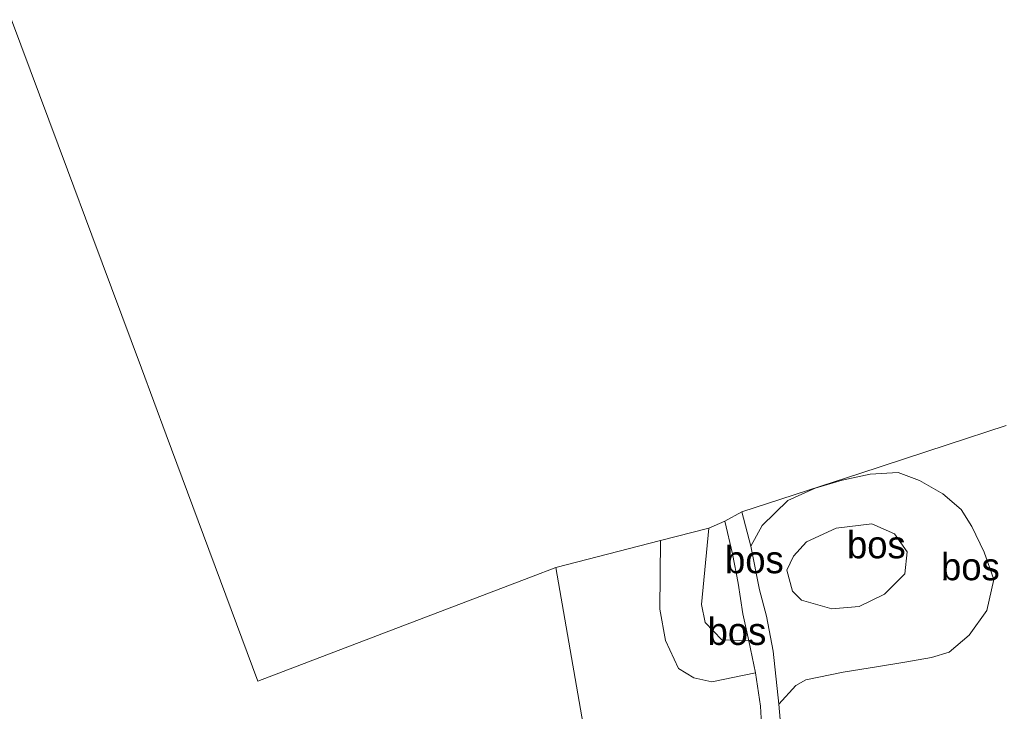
# Model space of a CAD drawing. Header units: millimetres. Extents: x 180000 to 190000, y 466229 to 468626.
# Tile 78 of 202: x 182842 to 182933, y 468337 to 468400. Entities that reach past the tile are written whole.
import ezdxf
from ezdxf.enums import TextEntityAlignment as Align

# ---------------------------------------------------------------- set-up
doc = ezdxf.new("R2010")
doc.units = ezdxf.units.MM
for name, color, linetype, lineweight in [('bp-b5-bos', 93, 'Continuous', 18), ('gw-bs-kruinlijn', 93, 'Continuous', 18), ('gw-bs-teenlijn', 93, 'Continuous', 18), ('kd-bs-opnamedtmgrens', 173, 'Continuous', 18), ('kl-bs-electriciteit hoogsp', 13, 'elechoog', 18), ('vh-b5-verh_soort', 8, 'Continuous', 18)]:
    doc.layers.add(name, color=color, linetype=linetype, lineweight=lineweight)
doc.styles.add('rtw_iso', font='iso-rtw.shx')
doc.linetypes.add('elechoog', pattern='A,28,-5,[23,RTW.shx,S=1.25,R=0,X=0,Y=0],-5,[23,RTW.shx,S=1.25,R=0,X=0,Y=0],-5,[23,RTW.shx,S=1.25,R=0,X=0,Y=0],-5', length=48)

# ---------------------------------------------------------------- blocks, each defined once
blk = doc.blocks.new('d33az_ACAD_1_FMEBLOCK13')
at = {"layer": 'bp-b5-bos'}
for points in [[(8.165, 7.251, 39.237), (9.161, 5.672, 39.199), (10.276, 3.34, 39.133), (11.164, 0.824, 39.098), (10.523, -2.047, 39.109), (8.923, -4.31, 39.103), (7.058, -5.869, 38.979), (5.444, -6.34, 38.934), (3.005, -6.764, 38.796), (0.579, -7.166, 38.702), (-2.673, -7.685, 38.721), (-6.105, -8.397, 38.628), (-7.02, -8.934, 38.597), (-8.586, -10.65, 38.55), (-9.103, -5.767, 39.026), (-9.721, -2.563, 39.447), (-10.371, -0.144, 39.42), (-11.164, 3.866, 39.275), (-10.123, 5.776, 39.195), (-7.745, 8.082, 39.132), (-5.247, 9.195, 39.126), (-2.754, 9.931, 39.136), (-0.199, 10.498, 39.094), (2.388, 10.65, 39.244), (4.345, 9.911, 39.303), (6.478, 8.677, 39.37)], [(-6.51, -1.084, 40.223), (-3.715, -1.887, 40.223), (-1.195, -1.675, 40.226), (1.143, -0.541, 40.192), (2.99, 1.325, 40.192), (3.22, 3.35, 40.177), (2.045, 5.002, 40.164), (-0.039, 5.916, 40.146), (-3.322, 5.546, 40.106), (-6.046, 4.286, 40.086), (-7.241, 2.948, 40.086), (-7.86, 1.685, 40.09), (-7.34, -0.268, 40.223)]]:
    blk.add_polyline3d(points, close=True, dxfattribs=at)
blk = doc.blocks.new('dtbattr-r')
at = {"style": 'rtw_iso'}
blk.add_attdef('TAG', text='', height=2.5, dxfattribs=at).set_placement((0, 0), align=Align.MIDDLE_CENTER)

msp = doc.modelspace()

# ---------------------------------------------------------------- linework, layer by layer
at = {"layer": 'bp-b5-bos'}
for points in [[(182841.701, 468400.311, 38.898), (182846.84, 468386.517, 38.506), (182849.075, 468380.515, 38.604), (182853.631, 468368.283, 38.582), (182855.907, 468362.173, 38.346), (182864.334, 468339.549, 37.624), (182875.326, 468343.734, 37.914), (182882.17, 468346.341, 38.427), (182889.466, 468349.118, 38.33), (182891.719, 468349.977, 38.418), (182901.33, 468352.454, 39.04), (182901.271, 468346.149, 38.865), (182901.787, 468343.262, 38.748), (182902.985, 468340.709, 38.64), (182904.385, 468339.827, 38.674), (182906.061, 468339.47, 38.638), (182910.057, 468340.289, 38.764), (182910.524, 468337.237, 38.417), (182910.713, 468333.935, 38.149)], [(182912.641, 468332.467, 38.161), (182912.202, 468337.41, 38.55), (182913.768, 468339.126, 38.597), (182914.682, 468339.663, 38.628), (182918.115, 468340.375, 38.721), (182921.367, 468340.894, 38.702), (182923.793, 468341.296, 38.796), (182926.232, 468341.72, 38.934), (182927.846, 468342.191, 38.979), (182929.711, 468343.75, 39.103), (182931.311, 468346.013, 39.109), (182931.952, 468348.884, 39.098), (182931.064, 468351.4, 39.133), (182929.949, 468353.732, 39.199), (182928.953, 468355.311, 39.237), (182927.266, 468356.737, 39.37), (182925.133, 468357.971, 39.303), (182923.176, 468358.71, 39.244), (182920.589, 468358.558, 39.094), (182918.034, 468357.991, 39.136), (182915.541, 468357.255, 39.126), (182913.043, 468356.142, 39.132), (182910.665, 468353.836, 39.195), (182909.623, 468351.926, 39.275), (182908.795, 468355.098, 38.884), (182919.64, 468358.604, 39.306), (182927.665, 468361.257, 39.304), (182933.091, 468363.028, 39.576)]]:
    msp.add_polyline3d(points, dxfattribs=at)
for points in [[(182908.909, 468345.736, 39.317), (182909.437, 468343.236, 39.083), (182906.964, 468343.327, 39.203), (182905.425, 468344.922, 39.279), (182905.09, 468346.583, 39.385), (182905.788, 468353.604, 39.293), (182907.232, 468354.223, 39.095), (182907.95, 468351.249, 39.183), (182908.459, 468348.526, 39.35)], [(182910.057, 468340.289, 38.764), (182906.061, 468339.47, 38.638), (182904.385, 468339.827, 38.674), (182902.985, 468340.709, 38.64), (182901.787, 468343.262, 38.748), (182901.271, 468346.149, 38.865), (182901.33, 468352.454, 39.04), (182905.788, 468353.604, 39.293), (182905.09, 468346.583, 39.385), (182905.425, 468344.922, 39.279), (182906.964, 468343.327, 39.203), (182909.437, 468343.236, 39.083)], [(182919.592, 468346.385, 40.226), (182917.073, 468346.173, 40.223), (182914.278, 468346.976, 40.223), (182913.448, 468347.792, 40.223), (182912.928, 468349.745, 40.09), (182913.546, 468351.008, 40.086), (182914.742, 468352.346, 40.086), (182917.465, 468353.606, 40.106), (182920.748, 468353.976, 40.146), (182922.833, 468353.062, 40.164), (182924.008, 468351.41, 40.177), (182923.778, 468349.385, 40.192), (182921.93, 468347.519, 40.192)]]:
    msp.add_polyline3d(points, close=True, dxfattribs=at)
at = {"layer": 'gw-bs-kruinlijn'}
for points in [[(182905.788, 468353.604, 39.293), (182905.09, 468346.583, 39.385), (182905.425, 468344.922, 39.279), (182906.964, 468343.327, 39.203), (182909.437, 468343.236, 39.083)], [(182920.748, 468353.976, 40.146), (182917.465, 468353.606, 40.106), (182914.742, 468352.346, 40.086), (182913.546, 468351.008, 40.086), (182912.928, 468349.745, 40.09), (182913.448, 468347.792, 40.223), (182914.278, 468346.976, 40.223), (182917.073, 468346.173, 40.223), (182919.592, 468346.385, 40.226), (182921.93, 468347.519, 40.192), (182923.778, 468349.385, 40.192), (182924.008, 468351.41, 40.177), (182922.833, 468353.062, 40.164), (182920.748, 468353.976, 40.146)]]:
    msp.add_polyline3d(points, dxfattribs=at)
at = {"layer": 'gw-bs-teenlijn'}
for points in [[(182912.202, 468337.41, 38.55), (182913.768, 468339.126, 38.597), (182914.682, 468339.663, 38.628), (182918.115, 468340.375, 38.721), (182921.367, 468340.894, 38.702), (182923.793, 468341.296, 38.796), (182926.232, 468341.72, 38.934), (182927.846, 468342.191, 38.979), (182929.711, 468343.75, 39.103), (182931.311, 468346.013, 39.109), (182931.952, 468348.884, 39.098), (182931.064, 468351.4, 39.133), (182929.949, 468353.732, 39.199), (182928.953, 468355.311, 39.237), (182927.266, 468356.737, 39.37), (182925.133, 468357.971, 39.303), (182923.176, 468358.71, 39.244), (182920.589, 468358.558, 39.094), (182918.034, 468357.991, 39.136), (182915.541, 468357.255, 39.126), (182913.043, 468356.142, 39.132), (182910.665, 468353.836, 39.195), (182909.623, 468351.926, 39.275)], [(182901.33, 468352.454, 39.04), (182901.271, 468346.149, 38.865), (182901.787, 468343.262, 38.748), (182902.985, 468340.709, 38.64), (182904.385, 468339.827, 38.674), (182906.061, 468339.47, 38.638), (182910.057, 468340.289, 38.764)]]:
    msp.add_polyline3d(points, dxfattribs=at)
at = {"layer": 'kd-bs-opnamedtmgrens'}
msp.add_polyline3d([(182841.701, 468400.311, 38.898), (182846.84, 468386.517, 38.506), (182849.075, 468380.515, 38.604), (182853.631, 468368.283, 38.582), (182855.907, 468362.173, 38.346), (182864.334, 468339.549, 37.624), (182875.326, 468343.734, 37.914), (182882.17, 468346.341, 38.427), (182889.466, 468349.118, 38.33), (182891.719, 468349.977, 38.418), (182901.33, 468352.454, 39.04), (182905.788, 468353.604, 39.293), (182907.232, 468354.223, 39.095), (182908.795, 468355.098, 38.884), (182919.64, 468358.604, 39.306), (182927.665, 468361.257, 39.304), (182933.091, 468363.028, 39.576)], dxfattribs=at)
at = {"layer": 'kl-bs-electriciteit hoogsp'}
msp.add_polyline3d([(182891.719, 468349.977, 60.284), (182901.371, 468294.566, 60.925)], dxfattribs=at)
at = {"layer": 'vh-b5-verh_soort'}
msp.add_polyline3d([(182910.713, 468333.935, 38.149), (182910.524, 468337.237, 38.417), (182910.057, 468340.289, 38.764), (182909.437, 468343.236, 39.083), (182908.909, 468345.736, 39.317), (182908.459, 468348.526, 39.35), (182907.95, 468351.249, 39.183), (182907.232, 468354.223, 39.095), (182908.795, 468355.098, 38.884), (182909.623, 468351.926, 39.275), (182910.417, 468347.916, 39.42), (182911.066, 468345.497, 39.447), (182911.685, 468342.293, 39.026), (182912.202, 468337.41, 38.55), (182912.641, 468332.467, 38.161)], dxfattribs=at)

# ---------------------------------------------------------------- block references
at = {"layer": 'bp-b5-bos'}
msp.add_blockref('d33az_ACAD_1_FMEBLOCK13', (182920.787, 468348.06), dxfattribs=at)
ref = msp.add_blockref('dtbattr-r', (182918.473, 468350.075, 40.164), dxfattribs=at)
ref.add_attrib('TAG', 'bos', dxfattribs={"layer": '0', "height": 2.5, "style": 'rtw_iso'}).set_placement((182918.473, 468350.075, 40.164), align=Align.BOTTOM_LEFT)
ref = msp.add_blockref('dtbattr-r', (182907.263, 468348.704, 39.243), dxfattribs=at)
ref.add_attrib('TAG', 'bos', dxfattribs={"layer": '0', "height": 2.5, "style": 'rtw_iso'}).set_placement((182907.263, 468348.704, 39.243), align=Align.BOTTOM_LEFT)
ref = msp.add_blockref('dtbattr-r', (182927.117, 468348.06, 39.06), dxfattribs=at)
ref.add_attrib('TAG', 'bos', dxfattribs={"layer": '0', "height": 2.5, "style": 'rtw_iso'}).set_placement((182927.117, 468348.06, 39.06), align=Align.BOTTOM_LEFT)
ref = msp.add_blockref('dtbattr-r', (182905.664, 468342.114, 38.968), dxfattribs=at)
ref.add_attrib('TAG', 'bos', dxfattribs={"layer": '0', "height": 2.5, "style": 'rtw_iso'}).set_placement((182905.664, 468342.114, 38.968), align=Align.BOTTOM_LEFT)

doc.saveas('drawing.dxf')
